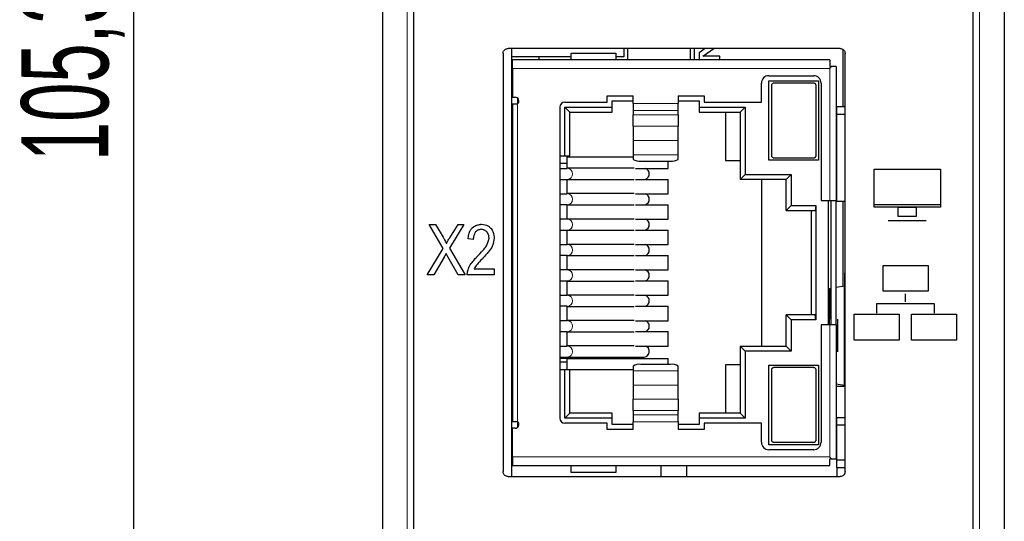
# Model space of a CAD drawing. Header units: millimetres. Extents: x 5 to 418, y 2 to 292.
# Tile 10 of 29: x 51 to 90, y 195 to 215. Entities that reach past the tile are written whole.
import ezdxf

# ---------------------------------------------------------------- set-up
doc = ezdxf.new("R2010")
doc.units = ezdxf.units.MM
doc.layers.add('SLD-0', color=7, linetype='Continuous')
doc.styles.add('SLDTEXTSTYLE0', font='TXT', dxfattribs={"width": 0.605})
doc.dimstyles.new('SLDDIMSTYLE1', dxfattribs={"dimtxt": 3.5, "dimasz": 3.302, "dimexe": 0, "dimexo": 0.0625, "dimgap": 0.875, "dimtad": 1, "dimdec": 1, "dimrnd": 1e-09, "dimzin": 12, "dimdsep": 46, "dimtxsty": 'SLDTEXTSTYLE0', "dimsah": 1, "dimcen": 0.09, "dimadec": 0, "dimazin": 3, "dimtfac": 1, "dimtofl": 0, "dimtmove": 0, "dimatfit": 3, "dimfxl": 1, "dimfrac": 2, "dimtolj": 1, "dimtzin": 12, "dimarcsym": 0})

# ---------------------------------------------------------------- blocks, each defined once
blk = doc.blocks.new('_D_1')
at = {"layer": 'SLD-0', "color": 7}
for p, q in [((75.222, 267.856), (54.396, 267.856)), ((55.396, 267.856), (55.396, 162.523)), ((75.172, 162.523), (54.396, 162.523))]:
    blk.add_line(p, q, dxfattribs=at)
for points in [[(55.396, 267.856), (54.888, 264.554), (55.904, 264.554)], [(55.396, 162.523), (55.904, 165.825), (54.888, 165.825)]]:
    blk.add_solid(points, dxfattribs=at)
at = {"layer": 'SLD-0', "color": 7, "insert": (50.885, 209.174), "char_height": 3.5, "attachment_point": 1, "rotation": 90, "style": 'SLDTEXTSTYLE0'}
blk.add_mtext('105,3', dxfattribs=at)

msp = doc.modelspace()

# ---------------------------------------------------------------- linework, layer by layer
at = {"color": 7, "linetype": 'Continuous', "lineweight": 25}
for p, q in [((65.402, 257.812), (65.402, 175.811)), ((90.402, 257.812), (90.402, 175.811)), ((66.652, 257.411), (66.652, 176.211)), ((89.152, 176.211), (89.152, 257.411)), ((70.252, 213.491), (70.252, 196.691)), ((83.802, 213.691), (70.452, 213.691)), ((70.602, 196.491), (70.602, 213.691)), ((72.989, 213.361), (70.602, 213.361)), ((71.702, 213.241), (71.702, 213.361)), ((72.989, 213.241), (72.989, 213.511)), ((72.989, 213.511), (74.789, 213.511)), ((74.789, 213.511), (74.789, 213.241)), ((75.102, 213.361), (74.789, 213.361)), ((75.102, 213.691), (75.102, 213.361)), ((75.271, 213.241), (75.271, 213.691)), ((77.771, 213.691), (77.771, 213.241)), ((77.951, 213.241), (77.951, 213.691)), ((78.374, 213.691), (78.131, 213.521)), ((78.131, 213.521), (78.131, 213.241)), ((78.285, 213.381), (78.728, 213.691)), ((78.971, 213.381), (78.285, 213.381)), ((78.971, 213.241), (78.971, 213.381)), ((83.922, 211.361), (83.922, 213.65)), ((84.002, 196.691), (84.002, 213.491)), ((70.639, 213.241), (70.602, 213.241)), ((70.602, 213.041), (70.639, 213.041)), ((83.389, 213.241), (70.639, 213.241)), ((70.639, 212.891), (70.639, 213.241)), ((83.389, 213.241), (83.389, 212.966)), ((83.452, 212.966), (83.389, 212.966)), ((83.639, 212.966), (83.452, 212.966)), ((83.639, 212.966), (83.639, 207.586)), ((70.639, 212.661), (70.602, 212.661)), ((70.639, 212.891), (70.639, 211.736)), ((80.939, 212.601), (82.739, 212.601)), ((80.639, 211.536), (80.639, 212.301)), ((80.939, 209.201), (80.939, 212.401)), ((80.939, 212.401), (82.939, 212.401)), ((81.039, 212.201), (81.039, 209.401)), ((82.739, 212.301), (81.139, 212.301)), ((82.839, 209.401), (82.839, 212.201)), ((82.939, 212.401), (82.939, 209.201)), ((83.039, 212.301), (83.039, 207.586)), ((74.439, 211.786), (75.489, 211.786)), ((74.439, 211.536), (74.439, 211.786)), ((75.489, 211.479), (75.489, 211.786)), ((77.289, 211.786), (78.339, 211.786)), ((77.289, 211.786), (77.289, 211.479)), ((78.339, 211.786), (78.339, 211.536)), ((70.639, 211.736), (70.739, 211.736)), ((70.639, 211.461), (70.639, 198.711)), ((70.839, 211.461), (70.639, 211.461)), ((70.839, 211.698), (70.839, 211.475)), ((70.839, 211.461), (70.839, 211.475)), ((72.739, 211.536), (74.439, 211.536)), ((74.639, 211.586), (75.489, 211.586)), ((74.639, 211.336), (74.639, 211.586)), ((75.489, 211.479), (75.489, 211.204)), ((77.289, 211.586), (78.139, 211.586)), ((77.289, 211.204), (77.289, 211.479)), ((78.139, 211.586), (78.139, 211.336)), ((78.339, 211.536), (80.639, 211.536)), ((83.672, 211.361), (84.002, 211.361)), ((83.672, 211.061), (83.672, 211.361)), ((72.539, 211.336), (72.539, 198.836)), ((72.739, 211.336), (74.639, 211.336)), ((72.739, 209.386), (72.739, 211.336)), ((72.739, 211.336), (72.939, 211.136)), ((72.939, 209.386), (72.939, 211.136)), ((72.939, 211.136), (74.639, 211.136)), ((74.639, 211.136), (74.639, 211.336)), ((75.489, 211.204), (75.489, 211.026)), ((75.489, 210.569), (75.489, 211.026)), ((77.289, 211.026), (77.289, 211.204)), ((77.289, 211.026), (77.289, 210.569)), ((78.139, 211.336), (79.989, 211.336)), ((78.139, 211.336), (78.139, 211.136)), ((78.139, 211.136), (79.789, 211.136)), ((79.189, 211.136), (79.189, 209.191)), ((79.989, 211.336), (79.789, 211.136)), ((79.789, 211.136), (79.789, 208.436)), ((79.989, 211.336), (79.989, 208.636)), ((83.672, 207.561), (83.672, 211.061)), ((83.672, 211.061), (84.002, 211.061)), ((75.489, 210.569), (75.489, 210.003)), ((77.289, 210.003), (77.289, 210.569)), ((70.602, 210.211), (70.639, 210.211)), ((70.639, 209.911), (70.602, 209.911)), ((75.489, 210.003), (75.489, 209.427)), ((77.289, 209.427), (77.289, 210.003)), ((70.602, 209.406), (70.639, 209.406)), ((70.602, 209.386), (70.639, 209.386)), ((72.539, 209.386), (72.739, 209.386)), ((72.739, 209.386), (72.939, 209.386)), ((72.829, 209.086), (72.829, 209.386)), ((75.489, 209.427), (75.489, 209.24)), ((77.289, 209.24), (77.289, 209.427)), ((72.539, 209.086), (72.829, 209.086)), ((72.829, 209.346), (75.489, 209.346)), ((72.829, 208.876), (72.829, 209.086)), ((75.789, 209.172), (76.989, 209.172)), ((76.889, 208.876), (76.889, 209.172)), ((79.189, 209.191), (79.789, 209.191)), ((82.939, 209.201), (80.939, 209.201)), ((81.139, 209.301), (82.739, 209.301)), ((70.639, 208.936), (70.602, 208.936)), ((70.639, 208.881), (70.602, 208.881)), ((72.539, 208.876), (72.829, 208.876)), ((72.839, 208.881), (72.829, 208.881)), ((75.527, 208.881), (72.839, 208.881)), ((75.578, 208.876), (76.889, 208.876)), ((79.789, 208.436), (79.989, 208.636)), ((79.989, 208.636), (81.839, 208.636)), ((81.639, 208.436), (81.839, 208.636)), ((81.839, 208.636), (81.839, 207.386)), ((70.602, 208.431), (70.639, 208.431)), ((72.539, 208.436), (72.829, 208.436)), ((72.829, 207.856), (72.829, 208.436)), ((72.829, 208.431), (72.839, 208.431)), ((72.839, 208.431), (75.527, 208.431)), ((75.578, 208.436), (76.889, 208.436)), ((76.889, 207.856), (76.889, 208.436)), ((81.639, 208.436), (79.789, 208.436)), ((80.639, 208.436), (80.639, 201.736)), ((81.639, 207.186), (81.639, 208.436)), ((70.602, 208.136), (70.639, 208.136)), ((70.639, 207.861), (70.602, 207.861)), ((72.539, 207.856), (72.829, 207.856)), ((72.839, 207.861), (72.829, 207.861)), ((75.527, 207.861), (72.839, 207.861)), ((75.578, 207.856), (76.889, 207.856)), ((70.602, 207.411), (70.639, 207.411)), ((72.829, 207.416), (72.539, 207.416)), ((72.829, 206.836), (72.829, 207.416)), ((72.829, 207.411), (72.839, 207.411)), ((72.839, 207.411), (75.527, 207.411)), ((75.578, 207.416), (76.889, 207.416)), ((76.889, 206.836), (76.889, 207.416)), ((83.039, 207.586), (83.389, 207.586)), ((83.339, 202.586), (83.339, 207.586)), ((83.389, 207.586), (83.639, 207.586)), ((83.439, 202.586), (83.439, 207.586)), ((83.639, 202.586), (83.639, 207.586)), ((83.672, 207.561), (84.002, 207.561)), ((83.922, 204.153), (83.922, 207.561)), ((81.839, 207.386), (81.639, 207.186)), ((81.639, 207.186), (82.803, 207.186)), ((81.839, 207.386), (82.823, 207.386)), ((82.639, 207.186), (82.639, 202.986)), ((82.823, 207.386), (82.803, 207.186)), ((82.823, 207.386), (82.823, 202.786)), ((70.639, 206.841), (70.602, 206.841)), ((72.829, 206.836), (72.539, 206.836)), ((72.839, 206.841), (72.829, 206.841)), ((75.527, 206.841), (72.839, 206.841)), ((75.578, 206.836), (76.889, 206.836)), ((70.602, 206.391), (70.639, 206.391)), ((72.539, 206.396), (72.829, 206.396)), ((72.829, 205.816), (72.829, 206.396)), ((72.829, 206.391), (72.839, 206.391)), ((72.839, 206.391), (75.527, 206.391)), ((75.578, 206.396), (76.889, 206.396)), ((76.889, 205.816), (76.889, 206.396)), ((70.639, 205.821), (70.602, 205.821)), ((72.539, 205.816), (72.829, 205.816)), ((72.839, 205.821), (72.829, 205.821)), ((75.527, 205.821), (72.839, 205.821)), ((75.578, 205.816), (76.889, 205.816)), ((70.602, 205.371), (70.639, 205.371)), ((72.829, 205.376), (72.539, 205.376)), ((72.829, 204.796), (72.829, 205.376)), ((72.829, 205.371), (72.839, 205.371)), ((72.839, 205.371), (75.527, 205.371)), ((75.578, 205.376), (76.889, 205.376)), ((76.889, 204.796), (76.889, 205.376)), ((70.639, 204.801), (70.602, 204.801)), ((72.829, 204.796), (72.539, 204.796)), ((72.839, 204.801), (72.829, 204.801)), ((75.527, 204.801), (72.839, 204.801)), ((75.578, 204.796), (76.889, 204.796)), ((84.002, 204.676), (83.972, 204.676)), ((83.972, 204.676), (83.972, 204.161)), ((70.602, 204.351), (70.639, 204.351)), ((72.539, 204.356), (72.829, 204.356)), ((72.829, 203.776), (72.829, 204.356)), ((72.829, 204.351), (72.839, 204.351)), ((72.839, 204.351), (75.527, 204.351)), ((75.578, 204.356), (76.889, 204.356)), ((76.889, 203.776), (76.889, 204.356)), ((83.372, 204.056), (83.439, 204.067)), ((83.372, 204.056), (83.372, 202.821)), ((83.639, 204.102), (83.972, 204.161)), ((83.972, 200.161), (83.972, 204.161)), ((84.002, 204.161), (83.972, 204.161)), ((70.639, 203.781), (70.602, 203.781)), ((72.539, 203.776), (72.829, 203.776)), ((72.839, 203.781), (72.829, 203.781)), ((75.527, 203.781), (72.839, 203.781)), ((75.578, 203.776), (76.889, 203.776)), ((70.602, 203.331), (70.639, 203.331)), ((72.829, 203.336), (72.539, 203.336)), ((72.829, 202.756), (72.829, 203.336)), ((72.829, 203.331), (72.839, 203.331)), ((72.839, 203.331), (75.527, 203.331)), ((75.578, 203.336), (76.889, 203.336)), ((76.889, 202.756), (76.889, 203.336)), ((70.639, 202.761), (70.602, 202.761)), ((72.829, 202.756), (72.539, 202.756)), ((72.839, 202.761), (72.829, 202.761)), ((75.527, 202.761), (72.839, 202.761)), ((75.578, 202.756), (76.889, 202.756)), ((81.639, 202.986), (81.839, 202.786)), ((82.803, 202.986), (81.639, 202.986)), ((81.639, 201.736), (81.639, 202.986)), ((81.839, 202.786), (81.839, 201.536)), ((82.823, 202.786), (81.839, 202.786)), ((82.823, 202.786), (82.803, 202.986)), ((83.372, 202.586), (83.372, 202.821)), ((83.702, 202.819), (83.702, 201.504)), ((70.602, 202.311), (70.639, 202.311)), ((72.539, 202.316), (72.829, 202.316)), ((72.829, 201.736), (72.829, 202.316)), ((72.829, 202.311), (72.839, 202.311)), ((72.839, 202.311), (75.527, 202.311)), ((75.578, 202.316), (76.889, 202.316)), ((76.889, 201.736), (76.889, 202.316)), ((83.039, 202.586), (83.039, 197.871)), ((83.389, 202.586), (83.039, 202.586)), ((83.639, 202.586), (83.389, 202.586)), ((83.639, 202.586), (83.639, 197.206)), ((70.639, 201.741), (70.602, 201.741)), ((72.539, 201.736), (72.829, 201.736)), ((72.839, 201.741), (72.829, 201.741)), ((75.527, 201.741), (72.839, 201.741)), ((75.578, 201.736), (76.889, 201.736)), ((79.789, 201.736), (79.789, 199.036)), ((79.989, 201.536), (79.789, 201.736)), ((79.789, 201.736), (81.639, 201.736)), ((79.989, 201.536), (79.989, 198.836)), ((81.839, 201.536), (79.989, 201.536)), ((81.639, 201.736), (81.839, 201.536)), ((70.602, 201.291), (70.639, 201.291)), ((72.539, 201.291), (72.839, 201.291)), ((72.829, 201.241), (72.539, 201.241)), ((72.829, 201.086), (72.539, 201.086)), ((72.829, 201.241), (72.829, 201.291)), ((72.829, 201.086), (72.829, 201.241)), ((72.829, 201.241), (76.889, 201.241)), ((72.829, 200.786), (72.829, 201.086)), ((72.839, 201.291), (75.923, 201.291)), ((76.889, 201), (76.889, 201.241)), ((70.639, 200.766), (70.602, 200.766)), ((72.739, 200.786), (72.539, 200.786)), ((72.739, 198.836), (72.739, 200.786)), ((72.939, 200.786), (72.739, 200.786)), ((72.939, 199.036), (72.939, 200.786)), ((75.489, 200.786), (72.939, 200.786)), ((75.489, 200.933), (75.489, 200.746)), ((75.489, 200.746), (75.489, 200.17)), ((76.989, 201), (75.789, 201)), ((77.289, 200.746), (77.289, 200.933)), ((77.289, 200.17), (77.289, 200.746)), ((79.189, 200.981), (79.189, 199.036)), ((79.789, 200.981), (79.189, 200.981)), ((80.939, 200.971), (82.939, 200.971)), ((80.939, 197.771), (80.939, 200.971)), ((81.039, 200.771), (81.039, 197.971)), ((82.739, 200.871), (81.139, 200.871)), ((82.839, 197.971), (82.839, 200.771)), ((82.939, 200.971), (82.939, 197.771)), ((70.602, 200.261), (70.639, 200.261)), ((70.639, 199.961), (70.602, 199.961)), ((75.489, 200.17), (75.489, 199.603)), ((77.289, 199.603), (77.289, 200.17)), ((83.639, 200.22), (83.972, 200.161)), ((84.002, 200.111), (83.639, 200.111)), ((83.972, 200.111), (83.972, 200.161)), ((84.002, 200.161), (83.972, 200.161)), ((75.489, 199.147), (75.489, 199.603)), ((77.289, 199.603), (77.289, 199.147)), ((75.489, 199.147), (75.489, 198.968)), ((77.289, 198.968), (77.289, 199.147)), ((70.639, 198.711), (70.839, 198.711)), ((70.839, 198.698), (70.839, 198.711)), ((70.839, 198.698), (70.839, 198.475)), ((72.739, 198.836), (72.939, 199.036)), ((74.639, 198.836), (72.739, 198.836)), ((74.639, 199.036), (72.939, 199.036)), ((74.639, 198.836), (74.639, 199.036)), ((74.639, 198.586), (74.639, 198.836)), ((75.489, 198.968), (75.489, 198.694)), ((75.489, 198.386), (75.489, 198.694)), ((77.289, 198.694), (77.289, 198.968)), ((77.289, 198.694), (77.289, 198.386)), ((79.789, 199.036), (78.139, 199.036)), ((78.139, 199.036), (78.139, 198.836)), ((78.139, 198.836), (78.139, 198.586)), ((79.989, 198.836), (78.139, 198.836)), ((79.989, 198.836), (79.789, 199.036)), ((83.672, 198.861), (84.002, 198.861)), ((83.672, 198.561), (83.672, 198.861)), ((70.639, 197.281), (70.639, 198.436)), ((70.739, 198.436), (70.639, 198.436)), ((74.439, 198.636), (72.739, 198.636)), ((74.439, 198.386), (74.439, 198.636)), ((75.489, 198.386), (74.439, 198.386)), ((75.489, 198.586), (74.639, 198.586)), ((78.139, 198.586), (77.289, 198.586)), ((78.339, 198.386), (77.289, 198.386)), ((78.339, 198.636), (78.339, 198.386)), ((80.639, 198.636), (78.339, 198.636)), ((80.639, 197.871), (80.639, 198.636)), ((84.002, 198.561), (83.672, 198.561)), ((83.672, 197.161), (83.672, 198.561)), ((70.602, 197.511), (70.639, 197.511)), ((82.939, 197.771), (80.939, 197.771)), ((82.739, 197.571), (80.939, 197.571)), ((81.139, 197.871), (82.739, 197.871)), ((70.639, 197.131), (70.602, 197.131)), ((70.639, 197.281), (70.639, 196.931)), ((83.389, 196.931), (83.389, 197.206)), ((83.389, 197.206), (83.452, 197.206)), ((83.452, 197.206), (83.639, 197.206)), ((83.672, 197.161), (84.002, 197.161)), ((83.672, 196.861), (83.672, 197.161)), ((70.602, 196.931), (70.639, 196.931)), ((70.639, 196.931), (83.389, 196.931)), ((72.989, 196.661), (72.989, 196.931)), ((74.789, 196.931), (74.789, 196.661)), ((76.602, 196.931), (76.602, 196.491)), ((77.622, 196.931), (77.622, 196.491)), ((83.672, 196.861), (84.002, 196.861)), ((83.672, 196.861), (83.672, 196.491)), ((70.452, 196.491), (83.802, 196.491)), ((74.789, 196.661), (72.989, 196.661))]:
    msp.add_line(p, q, dxfattribs=at)
at = {"color": 7, "linetype": 'Continuous', "lineweight": 18}
for p, q in [((66.402, 257.812), (66.402, 175.811)), ((89.402, 175.811), (89.402, 257.812)), ((83.389, 212.891), (70.639, 212.891)), ((83.389, 212.891), (83.389, 207.586)), ((70.839, 211.461), (70.839, 198.711)), ((75.489, 211.479), (77.289, 211.479)), ((75.489, 211.204), (77.289, 211.204)), ((75.489, 211.026), (77.289, 211.026)), ((77.289, 210.569), (75.489, 210.569)), ((75.489, 210.003), (77.289, 210.003)), ((75.489, 209.427), (77.289, 209.427)), ((83.389, 202.586), (83.389, 197.281)), ((72.63, 201.241), (72.63, 201.291)), ((77.289, 200.746), (75.489, 200.746)), ((77.289, 200.17), (75.489, 200.17)), ((75.489, 199.603), (77.289, 199.603)), ((77.289, 199.147), (75.489, 199.147)), ((77.289, 198.968), (75.489, 198.968)), ((77.289, 198.694), (75.489, 198.694)), ((70.639, 197.281), (83.389, 197.281))]:
    msp.add_line(p, q, dxfattribs=at)
at = {"color": 7, "linetype": 'Continuous'}
for p, q in [((85.166, 207.315), (85.166, 208.85)), ((85.166, 208.85), (87.835, 208.85)), ((87.835, 208.85), (87.835, 207.315)), ((85.166, 207.421), (87.835, 207.421)), ((87.835, 207.315), (85.166, 207.315)), ((86.134, 206.938), (86.134, 207.315)), ((86.134, 207.315), (86.866, 207.315)), ((86.866, 207.315), (86.866, 206.938)), ((67.847, 205.657), (67.281, 206.623)), ((67.281, 206.623), (67.541, 206.623)), ((67.541, 206.623), (67.844, 206.106)), ((68.678, 206.623), (68.098, 205.673)), ((68.107, 206.087), (68.442, 206.623)), ((68.442, 206.623), (68.678, 206.623)), ((85.736, 206.781), (87.263, 206.781)), ((86.866, 206.938), (86.134, 206.938)), ((69.054, 206.021), (68.845, 206.047)), ((67.205, 204.603), (67.847, 205.657)), ((68.098, 205.673), (68.724, 204.603)), ((67.884, 205.308), (67.468, 204.603)), ((68.454, 204.603), (68.035, 205.324)), ((69.089, 204.842), (69.902, 204.842)), ((69.902, 204.842), (69.902, 204.603)), ((85.527, 203.936), (85.527, 204.975)), ((85.527, 204.975), (87.335, 204.975)), ((87.335, 204.975), (87.335, 203.936)), ((67.468, 204.603), (67.205, 204.603)), ((68.724, 204.603), (68.454, 204.603)), ((69.902, 204.603), (68.806, 204.603)), ((87.335, 203.936), (85.527, 203.936)), ((86.426, 203.518), (86.426, 203.841)), ((85.274, 203.058), (85.274, 203.449)), ((85.274, 203.449), (87.578, 203.449)), ((87.578, 203.449), (87.578, 203.058)), ((84.369, 201.977), (84.369, 203.017)), ((84.369, 203.017), (85.274, 203.017)), ((85.274, 203.017), (86.178, 203.017)), ((86.178, 203.017), (86.178, 201.977)), ((86.674, 201.977), (86.674, 203.017)), ((86.674, 203.017), (88.482, 203.017)), ((88.482, 203.017), (88.482, 201.977)), ((86.178, 201.977), (84.369, 201.977)), ((88.482, 201.977), (86.674, 201.977))]:
    msp.add_line(p, q, dxfattribs=at)
at = {"color": 7, "linetype": 'Continuous', "lineweight": 25}
for centre, radius, start, end in [((80.939, 212.301), 0.3, 90, 180), ((82.739, 212.301), 0.3, 0, 90), ((70.739, 211.586), 0.15, 311.8103, 90), ((72.739, 211.336), 0.2, 90, 180), ((75.717, 209.558), 0.392, 234.2882, 280.4735), ((77.06, 209.558), 0.392, 259.5265, 305.7118), ((75.91, 208.664), 0.22, 358.0706, 75.1731), ((75.91, 208.649), 0.22, 284.8269, 1.9294), ((75.904, 207.636), 0.229, 285.8709, 74.1291), ((75.91, 206.624), 0.22, 358.0706, 75.1731), ((75.91, 206.609), 0.22, 284.8269, 1.9294), ((75.904, 205.596), 0.229, 285.8709, 74.1291), ((75.91, 204.584), 0.22, 358.0706, 75.1731), ((75.91, 204.569), 0.22, 284.8269, 1.9294), ((75.904, 203.556), 0.229, 285.8709, 74.1291), ((75.91, 202.544), 0.22, 358.0706, 75.1731), ((75.91, 202.529), 0.22, 284.8269, 1.9294), ((75.906, 201.518), 0.227, 274.3027, 74.5635), ((75.717, 200.615), 0.392, 79.5265, 125.7118), ((77.06, 200.615), 0.392, 54.2882, 100.4735), ((70.739, 198.586), 0.15, 270, 48.1897), ((72.739, 198.836), 0.2, 180, 270), ((80.939, 197.871), 0.3, 180, 270), ((82.739, 197.871), 0.3, 270, 0)]:
    msp.add_arc(centre, radius, start, end, dxfattribs=at)
at = {"color": 7, "linetype": 'Continuous', "lineweight": 18}
for centre, radius, start, end in [((72.826, 208.656), 0.225, 273.2276, 86.7724), ((72.824, 207.636), 0.226, 273.8678, 86.1322), ((72.826, 206.616), 0.225, 273.2276, 86.7724), ((72.824, 205.596), 0.226, 273.8678, 86.1322), ((72.826, 204.576), 0.225, 273.2276, 86.7724), ((72.826, 203.556), 0.225, 273.2276, 86.7724), ((72.826, 202.536), 0.225, 273.2276, 86.7724), ((72.826, 201.516), 0.225, 273.2276, 86.7724)]:
    msp.add_arc(centre, radius, start, end, dxfattribs=at)
at = {"color": 7, "linetype": 'Continuous', "lineweight": 25}
for points, knots in [([(70.252, 213.491), (70.255, 213.514), (70.259, 213.559), (70.294, 213.619), (70.344, 213.664), (70.401, 213.688), (70.438, 213.69), (70.452, 213.691)], [0, 0, 0, 0, 0.214694, 0.429388, 0.644082, 0.858775, 1, 1, 1, 1]), ([(83.802, 213.691), (83.825, 213.689), (83.87, 213.685), (83.93, 213.65), (83.975, 213.599), (83.999, 213.543), (84.001, 213.506), (84.002, 213.491)], [0, 0, 0, 0, 0.2146939, 0.4293877, 0.6440816, 0.8587754, 1, 1, 1, 1]), ([(83.389, 212.891), (83.39, 212.892), (83.411, 212.917), (83.432, 212.942), (83.452, 212.966)], [0, 0, 0, 0, 0.038006, 1, 1, 1, 1]), ([(81.139, 212.301), (81.128, 212.3), (81.108, 212.299), (81.08, 212.284), (81.058, 212.263), (81.042, 212.234), (81.04, 212.212), (81.039, 212.201)], [0, 0, 0, 0, 0.184065, 0.367773, 0.560832, 0.776294, 1, 1, 1, 1]), ([(82.839, 212.201), (82.837, 212.214), (82.835, 212.239), (82.814, 212.271), (82.784, 212.293), (82.757, 212.301), (82.742, 212.301), (82.739, 212.301)], [0, 0, 0, 0, 0.249634, 0.499679, 0.735335, 0.94229, 1, 1, 1, 1]), ([(81.039, 209.401), (81.04, 209.389), (81.043, 209.364), (81.064, 209.332), (81.094, 209.31), (81.121, 209.302), (81.135, 209.301), (81.139, 209.301)], [0, 0, 0, 0, 0.249031, 0.498463, 0.733835, 0.941019, 1, 1, 1, 1]), ([(82.739, 209.301), (82.749, 209.302), (82.77, 209.304), (82.797, 209.318), (82.82, 209.34), (82.836, 209.368), (82.838, 209.39), (82.839, 209.401)], [0, 0, 0, 0, 0.184497, 0.368641, 0.562046, 0.77757, 1, 1, 1, 1]), ([(81.139, 200.871), (81.128, 200.87), (81.108, 200.869), (81.08, 200.854), (81.058, 200.833), (81.042, 200.804), (81.04, 200.782), (81.039, 200.771)], [0, 0, 0, 0, 0.1844972, 0.3686412, 0.5620458, 0.7775698, 1, 1, 1, 1]), ([(82.839, 200.771), (82.837, 200.784), (82.835, 200.809), (82.814, 200.841), (82.784, 200.863), (82.757, 200.871), (82.742, 200.871), (82.739, 200.871)], [0, 0, 0, 0, 0.249031, 0.498463, 0.733835, 0.941019, 1, 1, 1, 1]), ([(81.039, 197.971), (81.04, 197.959), (81.043, 197.934), (81.064, 197.902), (81.094, 197.88), (81.121, 197.872), (81.136, 197.871), (81.139, 197.871)], [0, 0, 0, 0, 0.249634, 0.499679, 0.735335, 0.94229, 1, 1, 1, 1]), ([(82.739, 197.871), (82.749, 197.872), (82.769, 197.874), (82.797, 197.888), (82.82, 197.91), (82.836, 197.938), (82.838, 197.96), (82.839, 197.971)], [0, 0, 0, 0, 0.184065, 0.367773, 0.560832, 0.776294, 1, 1, 1, 1]), ([(83.452, 197.206), (83.432, 197.23), (83.411, 197.255), (83.39, 197.28), (83.389, 197.281)], [0, 0, 0, 0, 0.961994, 1, 1, 1, 1]), ([(70.452, 196.491), (70.43, 196.494), (70.385, 196.498), (70.325, 196.532), (70.28, 196.583), (70.256, 196.639), (70.253, 196.677), (70.252, 196.691)], [0, 0, 0, 0, 0.214694, 0.429388, 0.644082, 0.858775, 1, 1, 1, 1]), ([(84.002, 196.691), (84, 196.669), (83.996, 196.624), (83.961, 196.564), (83.911, 196.519), (83.854, 196.495), (83.817, 196.492), (83.802, 196.491)], [0, 0, 0, 0, 0.214694, 0.429388, 0.644082, 0.858775, 1, 1, 1, 1])]:
    msp.add_open_spline(points, degree=3, knots=knots, dxfattribs=at)
at = {"color": 7, "linetype": 'Continuous'}
for points, knots in [([(69.01, 206.485), (69.097, 206.556), (69.198, 206.603), (69.385, 206.632), (69.322, 206.627), (69.385, 206.632)], [0, 0, 0, 0, 0.2710528, 0.5414398, 1, 1, 1, 1]), ([(69.385, 206.632), (69.517, 206.618), (69.63, 206.578), (69.706, 206.528), (69.769, 206.461), (69.749, 206.484), (69.769, 206.461)], [0, 0, 0, 0, 0.305298, 0.580623, 0.788477, 1, 1, 1, 1]), ([(68.845, 206.047), (68.867, 206.199), (68.907, 206.328), (68.953, 206.413), (69.01, 206.485), (68.99, 206.462), (69.01, 206.485)], [0, 0, 0, 0, 0.321411, 0.605193, 0.808144, 1, 1, 1, 1]), ([(69.145, 206.323), (69.102, 206.257), (69.072, 206.176), (69.054, 206.021), (69.057, 206.073), (69.054, 206.021)], [0, 0, 0, 0, 0.246667, 0.513369, 1, 1, 1, 1]), ([(69.378, 206.428), (69.303, 206.419), (69.235, 206.395), (69.145, 206.323), (69.174, 206.349), (69.145, 206.323)], [0, 0, 0, 0, 0.288586, 0.561884, 1, 1, 1, 1]), ([(69.601, 206.331), (69.487, 206.409), (69.378, 206.428), (69.416, 206.425), (69.378, 206.428)], [0, 0, 0, 0, 0.557598, 1, 1, 1, 1]), ([(69.691, 206.079), (69.684, 206.161), (69.663, 206.234), (69.601, 206.331), (69.624, 206.3), (69.601, 206.331)], [0, 0, 0, 0, 0.301392, 0.579937, 1, 1, 1, 1]), ([(69.769, 206.461), (69.832, 206.362), (69.874, 206.255), (69.899, 206.072), (69.895, 206.134), (69.899, 206.072)], [0, 0, 0, 0, 0.281952, 0.557556, 1, 1, 1, 1]), ([(67.844, 206.106), (67.931, 205.949), (67.976, 205.856), (67.961, 205.888), (67.976, 205.856)], [0, 0, 0, 0, 0.635858, 1, 1, 1, 1]), ([(67.976, 205.856), (68.043, 205.982), (68.107, 206.087), (68.085, 206.052), (68.107, 206.087)], [0, 0, 0, 0, 0.537405, 1, 1, 1, 1]), ([(69.603, 205.79), (69.674, 205.957), (69.691, 206.079), (69.687, 206.037), (69.691, 206.079)], [0, 0, 0, 0, 0.596263, 1, 1, 1, 1]), ([(69.899, 206.072), (69.867, 205.861), (69.797, 205.702), (69.824, 205.755), (69.797, 205.702)], [0, 0, 0, 0, 0.551283, 1, 1, 1, 1]), ([(67.965, 205.459), (67.911, 205.357), (67.884, 205.308), (67.893, 205.324), (67.884, 205.308)], [0, 0, 0, 0, 0.669985, 1, 1, 1, 1]), ([(68.035, 205.324), (67.996, 205.396), (67.965, 205.459), (67.975, 205.438), (67.965, 205.459)], [0, 0, 0, 0, 0.538921, 1, 1, 1, 1]), ([(69.229, 205.35), (69.374, 205.499), (69.487, 205.628), (69.555, 205.715), (69.603, 205.79), (69.587, 205.765), (69.603, 205.79)], [0, 0, 0, 0, 0.359013, 0.655958, 0.846385, 1, 1, 1, 1]), ([(69.797, 205.702), (69.726, 205.594), (69.625, 205.467), (69.527, 205.355), (69.41, 205.231), (69.449, 205.272), (69.41, 205.231)], [0, 0, 0, 0, 0.212104, 0.476419, 0.721539, 1, 1, 1, 1]), ([(68.894, 204.927), (68.957, 205.033), (69.044, 205.148), (69.229, 205.35), (69.166, 205.284), (69.229, 205.35)], [0, 0, 0, 0, 0.226782, 0.493958, 1, 1, 1, 1]), ([(69.41, 205.23), (69.318, 205.136), (69.247, 205.059), (69.205, 205.012), (69.175, 204.977), (69.185, 204.989), (69.175, 204.977)], [0, 0, 0, 0, 0.381542, 0.684123, 0.866422, 1, 1, 1, 1]), ([(68.806, 204.603), (68.832, 204.776), (68.894, 204.927), (68.87, 204.878), (68.894, 204.927)], [0, 0, 0, 0, 0.516917, 1, 1, 1, 1]), ([(69.175, 204.977), (69.122, 204.901), (69.089, 204.842), (69.099, 204.862), (69.089, 204.842)], [0, 0, 0, 0, 0.575591, 1, 1, 1, 1])]:
    msp.add_open_spline(points, degree=3, knots=knots, dxfattribs=at)

# ---------------------------------------------------------------- dimensions: what is measured, and where the dimension line sits
at = {"layer": 'SLD-0', "color": 7}
dim = msp.add_linear_dim(base=(55.396, 162.523), p1=(75.222, 267.856), p2=(75.172, 162.523), angle=90, dimstyle='SLDDIMSTYLE1', dxfattribs=at)
dim.commit()
dim.dimension.update_dxf_attribs({"geometry": '_D_1', "text_midpoint": (55.396, 215.19), "dimtype": 160})

doc.saveas('drawing.dxf')
